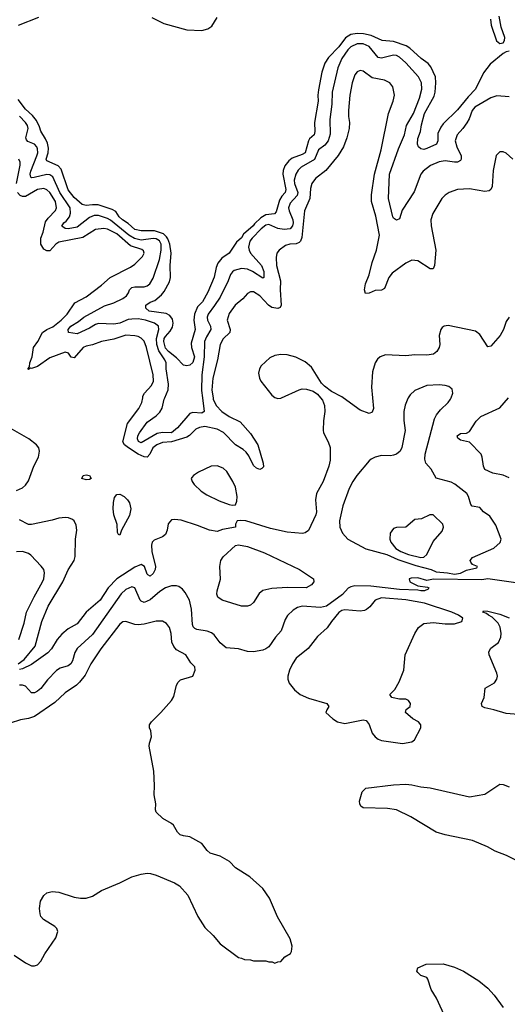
# Model space of a CAD drawing. Header units: inches. Extents: x 2001573 to 2220545, y 644482 to 846830.
# Tile 224 of 256: x 2084332 to 2087538, y 726012 to 732486. Entities that reach past the tile are written whole.
import ezdxf

# ---------------------------------------------------------------- set-up
doc = ezdxf.new("R2010")
doc.units = ezdxf.units.IN
doc.header["$MEASUREMENT"] = 0
doc.layers.add('C0782', color=7, linetype='Continuous')
doc.layers.add('C0783', color=7, linetype='Continuous')

msp = doc.modelspace()

# ---------------------------------------------------------------- linework, layer by layer
at = {"layer": 'C0782', "color": 5}
for points, elevation in [([(2086309.7, 730000), (2086323.4, 729983.4), (2086335.8, 729950), (2086338.9, 729910), (2086328.9, 729848.9), (2086327.7, 729787.7), (2086330.3, 729770), (2086361.1, 729710), (2086373, 729673), (2086374, 729590), (2086364.1, 729550), (2086327.2, 729450), (2086282.8, 729370), (2086276.5, 729330), (2086283, 729250), (2086278.6, 729230), (2086230, 729128.2), (2086210, 729111.8), (2086191.9, 729108.1), (2086090, 729116.6), (2085981, 729141), (2085819, 729190), (2085786.2, 729193.8), (2085762, 729190), (2085751.3, 729170), (2085750, 729149), (2085665.5, 729134.5), (2085630, 729121.2), (2085579.3, 729130), (2085500.8, 729160.8), (2085394.5, 729194.5), (2085350, 729200.5), (2085330, 729196.8), (2085309.1, 729170.9), (2085302.3, 729130), (2085290, 729101.7), (2085270, 729086.8), (2085216.4, 729063.6), (2085203.6, 729050), (2085198.7, 729030), (2085200.5, 728990), (2085224.6, 728890), (2085223.3, 728870), (2085210, 728844.1), (2085190, 728827.9), (2085175.5, 728835.5), (2085170, 728840.5), (2085151.6, 728891.6), (2085130, 728903.6), (2085090, 728887.3), (2084970, 728810.4), (2084914.2, 728750), (2084861.9, 728670), (2084769.4, 728590), (2084710, 728514.4), (2084650, 728480.2), (2084610, 728446.6), (2084578.9, 728410), (2084541, 728350), (2084516.5, 728323.5), (2084410, 728246.9), (2084350, 728218.7), (2084330, 728213.7)], 420), ([(2085603.5, 730000), (2085605.1, 729990), (2085624.9, 729950), (2085660.1, 729910), (2085710, 729876.1), (2085782.7, 729842.7), (2085850, 729764.3), (2085898.7, 729690), (2085934, 729570), (2085934.9, 729545.1), (2085925.1, 729534.9), (2085910, 729529.6), (2085890, 729536.9), (2085870, 729554), (2085838.9, 729618.9), (2085822.1, 729642.1), (2085800.6, 729660.6), (2085750, 729690.3), (2085671.6, 729771.6), (2085630, 729794.1), (2085550, 729811.1), (2085514.6, 729805.4), (2085490, 729793.3), (2085447.9, 729752.1), (2085430, 729740.9), (2085330, 729710.2), (2085270, 729705.1), (2085234.8, 729690), (2085207.5, 729670), (2085187.2, 729630), (2085170.1, 729610), (2085150, 729611), (2085110, 729630), (2085047.7, 729670), (2085021.4, 729690), (2085010.3, 729710), (2085040.9, 729830), (2085116.3, 729930), (2085135.2, 729970), (2085140.8, 730000)], 380), ([(2085533.9, 730000), (2085546, 729910), (2085530, 729899.9), (2085470, 729904.2), (2085450, 729896.3), (2085370, 729802.3), (2085330, 729770.7), (2085270, 729772.4), (2085235.7, 729764.3), (2085130, 729704.7), (2085113.4, 729713.4), (2085107.3, 729730), (2085109.9, 729750), (2085119.8, 729770), (2085170, 729839.1), (2085230, 729882.5), (2085253.9, 729906.1), (2085268, 729932), (2085283, 729990), (2085287.2, 730000)], 360), ([(2086016.8, 730000), (2086030, 729996.1), (2086050, 729998.6), (2086053, 730000)], 420), ([(2086887.4, 730000), (2086884.7, 729995.3), (2086867.5, 729952.5), (2086858.5, 729910), (2086857.3, 729850), (2086866.1, 729786.1), (2086845.7, 729674.3), (2086833.7, 729650), (2086810.2, 729629.8), (2086790, 729623.1), (2086770, 729619.1), (2086710, 729619.7), (2086670.3, 729609.7), (2086643.1, 729596.9), (2086630, 729586.6), (2086548.9, 729490), (2086521.7, 729450), (2086497.4, 729402.6), (2086457.8, 729290), (2086435.3, 729190), (2086436.4, 729150), (2086453.7, 729110), (2086490.3, 729070), (2086607.4, 729007.4), (2086746.3, 728970), (2086817.8, 728937.8), (2086936.4, 728896.4), (2087037.4, 728870), (2087070, 728856.2), (2087146, 728850), (2087190, 728841.1), (2087230, 728846), (2087270, 728867.7), (2087338, 728882), (2087342, 728890), (2087310, 728904), (2087299.5, 728919.5), (2087295.1, 728930), (2087309.5, 728950), (2087450, 729010.3), (2087491.6, 729048.4), (2087498.2, 729070), (2087462, 729162), (2087422.4, 729222.4), (2087382, 729250), (2087357.8, 729277.8), (2087307.3, 729287.3), (2087298.7, 729298.7), (2087283.9, 729350), (2087271.1, 729371.1), (2087192.9, 729432.9), (2087170, 729444.3), (2087070.8, 729470.8), (2087036.9, 729530), (2087003.6, 729570), (2086996.6, 729596.6), (2086998, 729630), (2087059.1, 729860.9), (2087072.5, 729887.5), (2087098.8, 729921.2), (2087149.6, 729970), (2087164.2, 729990), (2087168.3, 730000)], 440), ([(2086651, 730000), (2086657.8, 729930), (2086650, 729904.5), (2086630, 729895.8), (2086570, 729918.4), (2086457.9, 730000)], 420), ([(2087550, 729473.3), (2087510.8, 729490.8), (2087443.6, 729503.6), (2087390, 729527.8), (2087381.8, 729550), (2087374, 729610), (2087367, 729630), (2087290, 729709.4), (2087230, 729721), (2087213.9, 729733.9), (2087208.8, 729750), (2087230, 729766.3), (2087270, 729766.4), (2087290, 729778.7), (2087332.6, 729847.4), (2087363.1, 729876.9), (2087490, 729934.4), (2087546.7, 730000)], 420), ([(2084310, 729390.2), (2084350, 729408.1), (2084370, 729425.7), (2084390, 729453), (2084424.2, 729550), (2084456.8, 729610), (2084462.8, 729650), (2084457.3, 729670), (2084442.9, 729690), (2084391.1, 729730), (2084253.4, 729810)], 420), ([(2084322.9, 728250), (2084361.3, 728278.7), (2084433.2, 728366.8), (2084478.6, 728530), (2084519.1, 728630), (2084614.7, 728790), (2084650.4, 728869.6), (2084689.8, 728930), (2084696.3, 728956.3), (2084698.8, 729070), (2084707.7, 729130), (2084703.6, 729163.6), (2084690.8, 729190.8), (2084679.5, 729199.5), (2084654, 729210), (2084632.2, 729212.2), (2084590, 729208.6), (2084545.1, 729194.9), (2084410, 729166.1), (2084390, 729167.1), (2084330, 729198)], 420), ([(2084325.3, 728410), (2084360.9, 728519.1), (2084377, 728590), (2084427.6, 728692.4), (2084482.8, 728790), (2084490.8, 728810), (2084495.6, 728850), (2084489.7, 728870), (2084473.4, 728893.4), (2084405.8, 728965.8), (2084390, 728976.2), (2084350, 728989.6), (2084310, 728988)], 440), ([(2087826, 728750), (2087410, 728809.3), (2087370, 728803.7), (2087052.4, 728807.6), (2087010, 728799.3), (2086950, 728816), (2086906.9, 728813.1), (2086892, 728810), (2086898, 728790), (2086950, 728763), (2087014.4, 728754.4), (2087022, 728750), (2087018, 728742), (2086994, 728730), (2086970.2, 728729.8), (2086950, 728735.1), (2086830, 728739.3), (2086641, 728761), (2086536.1, 728763.9), (2086510, 728757.5), (2086492.7, 728747.3), (2086454.3, 728705.7), (2086349.3, 728630.7), (2086310, 728622.1), (2086190.2, 728629.8), (2086159.2, 728620.8), (2086130, 728603.5), (2086092.4, 728567.6), (2086077.8, 728542.2), (2086052.3, 728467.7), (2086013.9, 728426.1), (2085970, 728363.5), (2085950, 728348.7), (2085930, 728341.4), (2085868.9, 728328.9), (2085830, 728332.8), (2085770, 728348.4), (2085690, 728356.9), (2085650, 728388), (2085610, 728440.5), (2085593.8, 728453.8), (2085564.9, 728464.9), (2085497, 728477), (2085483.4, 728483.4), (2085473.7, 728493.7), (2085468.6, 728508.6), (2085461.2, 728610), (2085449.2, 728670), (2085420.3, 728720.3), (2085401.9, 728741.9), (2085378.2, 728758.2), (2085362.8, 728762.8), (2085330, 728762.9), (2085290.3, 728750), (2085254, 728726), (2085190, 728670.6), (2085150, 728653.7), (2085130, 728662.2), (2085123.7, 728670), (2085090, 728749.6), (2085070, 728756.2), (2085030, 728738.6), (2084998.3, 728710), (2084810, 728443.7), (2084709, 728351), (2084694.4, 728325.6), (2084679.8, 728270), (2084669, 728251), (2084650, 728237.5), (2084598.7, 728221.3), (2084574.1, 728205.9), (2084514.7, 728145.3), (2084471.7, 728088.3), (2084450, 728070.6), (2084430, 728060.7), (2084410, 728060.9), (2084370, 728104.4), (2084350.4, 728110.4), (2084330, 728110.4)], 440), ([(2087610, 727918.4), (2087530, 727924), (2087450, 727949), (2087390, 727960.5), (2087372.3, 727970), (2087369.6, 727990), (2087385.1, 728030), (2087392.3, 728090), (2087454.9, 728125.1), (2087469.7, 728150.3), (2087473.6, 728170), (2087469.8, 728190), (2087418.6, 728310), (2087416.8, 728330), (2087430, 728353.1), (2087480.9, 728390), (2087494.9, 728425.1), (2087497.4, 728450), (2087492, 728492), (2087477.8, 728517.8), (2087438.3, 728558.3), (2087414, 728570), (2087402.5, 728582.5), (2087377.2, 728590), (2087381.5, 728598.5), (2087410, 728598), (2087490, 728577.3), (2087550, 728554)], 440), ([(2084295.2, 726335.2), (2084370, 726284), (2084410, 726264.9), (2084430, 726264), (2084450, 726270.8), (2084470, 726294.8), (2084497, 726343), (2084569.4, 726450), (2084583.7, 726490), (2084576, 726510), (2084563.9, 726523.9), (2084489.4, 726570), (2084471.8, 726590), (2084466.5, 726606.5), (2084462, 726642), (2084469.7, 726690), (2084490, 726727.7), (2084510, 726746), (2084546.6, 726753.4), (2084590, 726748.9), (2084690, 726715.5), (2084731, 726709), (2084770, 726708.9), (2084810, 726723.7), (2084870, 726759.5), (2084990, 726810.4), (2085069.7, 726850.3), (2085130, 726868.8), (2085170, 726873.7), (2085192.7, 726872.7), (2085230, 726861.7), (2085350, 726810.4), (2085382.8, 726790), (2085437.3, 726730), (2085503.7, 726590), (2085550, 726518), (2085604.5, 726464.5), (2085650, 726410.5), (2085770, 726318.8), (2085790, 726316), (2085810, 726306), (2085850, 726304.7), (2085870, 726298), (2085950, 726298), (2085970, 726291.3), (2085991.1, 726291.1), (2086010, 726282), (2086030, 726292), (2086050, 726294), (2086076.4, 726323.6), (2086112.9, 726347.1), (2086120.2, 726359.8), (2086124.7, 726395.3), (2086110, 726442), (2086026.9, 726586.9), (2085974, 726710), (2085930, 726773), (2085846, 726850), (2085752, 726910), (2085712, 726950), (2085650, 726985.4), (2085585.5, 727005.5), (2085564.1, 727024.1), (2085529.6, 727070), (2085450, 727113.3), (2085410, 727118.7), (2085387.2, 727127.2), (2085370, 727143.7), (2085342.9, 727190), (2085330, 727201.6), (2085273.3, 727233.3), (2085230, 727275.3), (2085225.1, 727290), (2085227, 727330), (2085215.6, 727390), (2085219.3, 727450), (2085214.9, 727545.1), (2085182.8, 727710), (2085185.1, 727730), (2085199.1, 727770), (2085193.3, 727810), (2085185.1, 727830), (2085186.6, 727850), (2085198, 727870), (2085260.7, 727930), (2085330.7, 728009.3), (2085345, 728035), (2085362.8, 728110), (2085374.7, 728130), (2085390, 728145.3), (2085471.1, 728168.9), (2085486.6, 728210), (2085483.7, 728230), (2085456.9, 728256.9), (2085423.6, 728310), (2085363.2, 728343.2), (2085344.7, 728364.7), (2085333, 728393), (2085328.8, 728450), (2085318, 728490), (2085296.8, 728516.8), (2085270.8, 728530.8), (2085230, 728531.9), (2085150, 728510.6), (2085110, 728506.6), (2085089.2, 728509.2), (2085030, 728529.8), (2085010, 728526.6), (2084990, 728510.9), (2084865.5, 728350), (2084800.6, 728250), (2084763.1, 728176.9), (2084726, 728130), (2084705.3, 728110), (2084630, 728060.3), (2084564, 727996), (2084430, 727903.7), (2084390, 727891.4), (2084337.1, 727882.9), (2084270, 727860.4)], 460), ([(2087590, 726961.3), (2087533.2, 726990), (2087458, 727018), (2087407.8, 727047.8), (2087309, 727089), (2087130, 727125.6), (2087070, 727143.7), (2086903.8, 727243.8), (2086810, 727291.4), (2086750, 727299.4), (2086590, 727303), (2086574.9, 727314.9), (2086568, 727330), (2086567.1, 727347.1), (2086583.5, 727410), (2086607.1, 727432.9), (2086790, 727454.9), (2086870, 727459), (2086910, 727455.8), (2086970, 727441.1), (2087030, 727436.3), (2087290, 727376.2), (2087390, 727393.4), (2087490, 727460.4), (2087510, 727458.4), (2087550, 727442.4)], 440), ([(2087147, 725890), (2087072.1, 726052.1), (2087037.6, 726110), (2087016.4, 726176.4), (2087008.4, 726188.4), (2086970, 726202), (2086950, 726222), (2086944, 726230), (2086950, 726252), (2087004.7, 726275.3), (2087117.5, 726277.5), (2087190, 726257.1), (2087250.3, 726230.3), (2087350, 726166), (2087410, 726117.1), (2087452.5, 726072.5), (2087511.9, 725991.9)], 440)]:
    msp.add_lwpolyline(points, dxfattribs=dict(at, elevation=elevation))
for points, elevation in [([(2085630, 729551.9), (2085590, 729549.8), (2085507, 729510), (2085474.9, 729490), (2085463.8, 729476.2), (2085460.2, 729470), (2085465.4, 729450), (2085479.8, 729430), (2085526.2, 729386.2), (2085561.6, 729361.6), (2085643.5, 729323.5), (2085710, 729298.6), (2085730, 729294), (2085750, 729297), (2085759.9, 729320.1), (2085762.3, 729350), (2085751.8, 729411.8), (2085734.6, 729450), (2085695, 729515), (2085670, 729538)], 420), ([(2084770, 729460.3), (2084739.6, 729470), (2084749.6, 729490), (2084770, 729493.1), (2084790, 729488.2), (2084801.7, 729470), (2084790, 729463.7)], 380), ([(2084990, 729096), (2084980.7, 729100.7), (2084974.8, 729114.8), (2084973.5, 729166.5), (2084951.7, 729230), (2084947.4, 729270), (2084948.3, 729311.7), (2084956, 729344), (2084970, 729363.9), (2084990, 729365.3), (2085018.9, 729350), (2085041.2, 729330), (2085054.1, 729310), (2085062.6, 729270), (2085054.8, 729225.2), (2085002.3, 729130)], 380), ([(2087050, 729231), (2087029.3, 729230.7), (2086975.1, 729204.9), (2086930, 729200.7), (2086870, 729149.4), (2086810, 729147), (2086790, 729140.9), (2086767.2, 729110), (2086765.8, 729070), (2086772.8, 729050), (2086805.5, 729010), (2086838, 728990), (2086888.4, 728970), (2086969.8, 728950.2), (2086990, 728952.4), (2087009.7, 728970), (2087050, 729054.8), (2087110, 729122.8), (2087118.4, 729150), (2087115.1, 729170)], 460), ([(2086216, 728750), (2086090, 728752.3), (2085990, 728745.2), (2085930, 728733), (2085907.6, 728712.4), (2085870, 728654), (2085850, 728635.6), (2085830, 728629.7), (2085789.7, 728629.7), (2085662.7, 728670), (2085635.1, 728690), (2085628.8, 728708.8), (2085630.9, 728730), (2085652.9, 728807.1), (2085649.1, 728890), (2085655.7, 728930), (2085670, 728954.7), (2085750.6, 729029.4), (2085770, 729033.4), (2085830, 729021.4), (2085940.9, 728980.9), (2086172.1, 728872.1), (2086263.1, 728810), (2086266, 728790), (2086250.4, 728770)], 420), ([(2086710, 728683.9), (2086668.9, 728670), (2086634.2, 728625.8), (2086612.6, 728607.4), (2086598.4, 728601.6), (2086570, 728597.7), (2086470, 728606.5), (2086450, 728601.1), (2086430, 728588.3), (2086381.9, 728530), (2086353, 728487), (2086290.2, 728430), (2086229.2, 728350.8), (2086150, 728287), (2086124.9, 728250), (2086106.4, 728210), (2086095.5, 728170), (2086095.5, 728150), (2086104.4, 728124.4), (2086121.1, 728101.1), (2086139.9, 728079.9), (2086177.3, 728050), (2086230, 728025.3), (2086351, 727990), (2086364.7, 727970), (2086351.1, 727948.9), (2086346, 727930), (2086390.8, 727890), (2086422.8, 727870), (2086470, 727858), (2086590, 727882), (2086610, 727877.3), (2086630, 727851), (2086650, 727794.8), (2086670, 727770.7), (2086690, 727756.3), (2086710, 727747.7), (2086850, 727727.7), (2086910, 727738), (2086928, 727750), (2086968.7, 727830), (2086969, 727850), (2086954, 727870), (2086917.2, 727890), (2086869.2, 727930), (2086874, 727950), (2086899, 727970), (2086902.7, 727990), (2086889.2, 728010), (2086870, 728018.7), (2086830, 728018.9), (2086787, 728027), (2086779, 728030), (2086765.2, 728050), (2086799.1, 728080.9), (2086828.1, 728131.9), (2086858.5, 728210), (2086867, 728310), (2086929.5, 728450.5), (2086954.5, 728490), (2086990, 728517), (2087050, 728523.3), (2087130, 728513.6), (2087190, 728513.4), (2087238.4, 728530), (2087245.1, 728550), (2087216.9, 728570), (2087173.5, 728590), (2086993.3, 728650), (2086870, 728672.2)], 460)]:
    msp.add_lwpolyline(points, close=True, dxfattribs=dict(at, elevation=elevation))
at = {"layer": 'C0783', "color": 5}
for points, elevation in [([(2084324.4, 732450), (2084457.6, 732502.4)], 340), ([(2085200.1, 732500.1), (2085280.9, 732460.9), (2085430, 732419.8), (2085530, 732415.5), (2085570, 732425.7), (2085595.6, 732444.4), (2085630, 732499.7)], 340), ([(2087427.5, 732490), (2087432.3, 732450), (2087467.3, 732347.3), (2087490, 732328.7), (2087510, 732335), (2087519, 732350), (2087522.5, 732370), (2087497.6, 732437.6), (2087484, 732510)], 340), ([(2087550, 732278.5), (2087530, 732275.2), (2087510, 732264.2), (2087426.4, 732193.6), (2087382.7, 732137.3), (2087329, 732030), (2087280.3, 731979.7), (2087210, 731892.9), (2087117.5, 731802.5), (2087101.2, 731778.8), (2087082.4, 731737.6), (2087081.9, 731690), (2087071.7, 731668.3), (2087010, 731638.9), (2086990, 731633.8), (2086970, 731636.7), (2086953.7, 731650), (2086946.9, 731666.9), (2086950, 731704.9), (2086967.3, 731750), (2086973.9, 731793.9), (2086994.6, 731870), (2087057.3, 731982.7), (2087063.1, 732010), (2087067.9, 732070), (2087065.8, 732110), (2087036.4, 732176.4), (2087018.2, 732198.2), (2086971.4, 732230), (2086898.2, 732298.2), (2086874.2, 732314.2), (2086790, 732342.3), (2086716.2, 732350), (2086642.4, 732382.4), (2086592.8, 732392.8), (2086550, 732396), (2086510, 732388.8), (2086473.8, 732366.2), (2086430, 732308.4), (2086362.5, 732237.5), (2086339.4, 732200.6), (2086318.7, 732141.3), (2086295.9, 732024.1), (2086291.7, 731990), (2086293.8, 731950), (2086270.9, 731810), (2086272.2, 731750), (2086267.8, 731730), (2086237.8, 731702.2), (2086230.8, 731689.2), (2086210, 731611.8), (2086190, 731600.2), (2086123.7, 731576.3), (2086101.1, 731558.9), (2086074.8, 731525.2), (2086064.5, 731495.5), (2086063.1, 731470), (2086081.4, 731370), (2086076.6, 731350), (2086055.1, 731324.9), (2086040.8, 731299.2), (2086017.9, 731222.1), (2086007.7, 731210), (2085950, 731202.8), (2085916.7, 731183.3), (2085876.1, 731143.9), (2085868.1, 731130), (2085804.6, 731075.4), (2085790, 731052.1), (2085757.5, 731022.5), (2085710.2, 730950), (2085661.6, 730918.4), (2085635.5, 730884.5), (2085623.7, 730856.3), (2085610, 730793.6), (2085570, 730694.7), (2085534.8, 730630), (2085501.5, 730598.5), (2085480.4, 730550), (2085478, 730510), (2085486, 730450), (2085460.4, 730359.6), (2085462.3, 730330), (2085480.4, 730270), (2085470, 730232.6), (2085450, 730215), (2085430, 730209.8), (2085410, 730215.6), (2085362.8, 730262.8), (2085310, 730303.6), (2085290, 730326.9), (2085279.9, 730370), (2085283, 730390), (2085290, 730404.1), (2085321.5, 730438.5), (2085335.8, 730464.2), (2085342.1, 730490), (2085336.6, 730516.6), (2085320.3, 730540.3), (2085295.2, 730555.2), (2085183.1, 730570), (2085162.5, 730590), (2085161.4, 730610), (2085190, 730629.3), (2085219.7, 730640.3), (2085263.4, 730676.6), (2085281.9, 730698.1), (2085316.4, 730763.6), (2085323.4, 730790), (2085321.1, 730870), (2085329, 730950), (2085319.3, 731010), (2085305.1, 731045.1), (2085297.9, 731057.9), (2085277.1, 731077.1), (2085217.6, 731097.6), (2085130, 731098.1), (2085090, 731107.7), (2085045.3, 731145.3), (2085007.2, 731170), (2084986.7, 731190), (2084964.7, 731224.7), (2084939.1, 731239.1), (2084847.9, 731267.9), (2084810.5, 731269.5), (2084770, 731263.8), (2084742.7, 731270), (2084690, 731317.8), (2084650, 731367.1), (2084603.9, 731503.9), (2084584.3, 731524.3), (2084510, 731557.4), (2084505.6, 731570), (2084519, 731610), (2084521.1, 731641.1), (2084514.6, 731674.6), (2084502.7, 731702.7), (2084470, 731752.3), (2084462.5, 731782.5), (2084442.8, 731822.8), (2084417, 731857), (2084370, 731898.5), (2084322.5, 731962.5)], 340), ([(2087550, 731978.9), (2087470, 731984.8), (2087430, 731972), (2087325.8, 731910), (2087307.4, 731890), (2087286.4, 731833.6), (2087272.1, 731807.9), (2087245.5, 731770), (2087209.2, 731730), (2087196.2, 731690), (2087206.5, 731650), (2087234.2, 731590), (2087235.6, 731570), (2087230, 731560.7), (2087210, 731549.8), (2087190, 731548.9), (2087130, 731558.2), (2087090, 731552.3), (2087033.5, 731526.5), (2086986, 731490), (2086969.3, 731470), (2086924.9, 731355.1), (2086846.8, 731233.2), (2086830, 731177.2), (2086810, 731167.3), (2086790, 731182), (2086786.4, 731190), (2086758.1, 731310), (2086762.6, 731470), (2086822.3, 731637.7), (2086862, 731730), (2086875.4, 731790), (2086920.5, 731870), (2086959.9, 731970), (2086975.9, 732030), (2086974.3, 732070), (2086954.4, 732110), (2086870, 732203.5), (2086830, 732239), (2086810, 732249.8), (2086790, 732252.5), (2086710, 732233.8), (2086690, 732238.3), (2086630, 732309), (2086590, 732327.8), (2086550, 732327.3), (2086510, 732308), (2086490, 732287.7), (2086451.3, 732230), (2086422.9, 732170), (2086387.3, 732010), (2086384.1, 731930), (2086372.1, 731830), (2086372.9, 731732.9), (2086361.3, 731690), (2086337.7, 731662.3), (2086296.3, 731630), (2086270, 731566.5), (2086182.5, 731517.5), (2086163, 731497), (2086147.4, 731470), (2086137.5, 731430), (2086139.7, 731410), (2086161.5, 731350), (2086156.8, 731330), (2086110, 731279.8), (2086100.6, 731250), (2086102.9, 731230), (2086129.1, 731170), (2086130.5, 731150), (2086125.8, 731130), (2086109.6, 731110.4), (2086070, 731107), (2086030, 731113.3), (2085970, 731140.4), (2085950, 731134.9), (2085918.8, 731110), (2085859.9, 731050), (2085846.3, 731030), (2085837.6, 730990), (2085840.5, 730970), (2085850.6, 730950), (2085922.4, 730870), (2085936.9, 730830), (2085937.6, 730790), (2085930, 730786.2), (2085863.9, 730830), (2085830, 730845.1), (2085789.7, 730850.3), (2085742.3, 730837.7), (2085730.7, 730829.3), (2085718, 730810), (2085703.9, 730770), (2085650, 730662.8), (2085614, 730606), (2085570.8, 730550), (2085564.7, 730530), (2085566.3, 730510), (2085586.9, 730470), (2085588.3, 730450), (2085559.4, 730400.6), (2085548.3, 730370), (2085546.1, 730270), (2085528.7, 730150), (2085527.5, 730047.5), (2085533.9, 730000)], 360), ([(2087575.6, 731570), (2087530, 731609.6), (2087510, 731618), (2087490, 731617.2), (2087465.7, 731594.3), (2087444.9, 731495.1), (2087438.4, 731390), (2087429.4, 731370.6), (2087418, 731362), (2087390, 731356), (2087290, 731375), (2087210, 731369), (2087156.4, 731350), (2087130, 731332.6), (2087108.8, 731311.2), (2087048.7, 731211.3), (2087036.2, 731170), (2087037.8, 731130), (2087068.6, 730970), (2087059, 730870), (2087051.4, 730848.6), (2087030, 730848.7), (2086950, 730899.8), (2086910, 730906), (2086870, 730885.8), (2086780.5, 730819.5), (2086758.7, 730790), (2086730, 730719.7), (2086710, 730708.3), (2086670, 730705.1), (2086630, 730687.4), (2086606.4, 730686.4), (2086599.2, 730710), (2086606, 730750), (2086630.5, 730809.5), (2086648.8, 730890), (2086678, 730970), (2086697.1, 731070), (2086674.1, 731194.1), (2086645.8, 731290), (2086645.6, 731334.4), (2086664.2, 731470), (2086708.9, 731631.1), (2086757.9, 731870), (2086787.7, 731950), (2086795.6, 731990), (2086784.8, 732044.8), (2086765.6, 732070), (2086730, 732088.6), (2086650, 732103.8), (2086590, 732148.3), (2086570, 732152.8), (2086550, 732143), (2086536.6, 732123.4), (2086518, 732070), (2086502, 731990), (2086494.4, 731890), (2086493.8, 731850), (2086500.5, 731810), (2086498.1, 731770), (2086483.5, 731710), (2086460.5, 731650), (2086426.3, 731593.7), (2086344.4, 731495.6), (2086277, 731443), (2086252.1, 731410), (2086244.2, 731375.8), (2086239.6, 731310), (2086203.8, 731230), (2086186.4, 731053.6), (2086177.9, 731030), (2086170, 731021), (2086150, 731012.7), (2086109.2, 731010.8), (2086079.5, 731000.5), (2086037.3, 730970), (2086023.6, 730950), (2086017.6, 730922.4), (2086021.6, 730870), (2086046.6, 730770), (2086045, 730710), (2086051.6, 730610), (2086045.6, 730594.4), (2086030, 730586.2), (2085990, 730593.6), (2085969.1, 730609.1), (2085910, 730669.8), (2085870, 730697.4), (2085850, 730696.8), (2085830, 730686.9), (2085798.5, 730650), (2085749.3, 730610), (2085710, 730554.7), (2085695.9, 730510), (2085715, 730450), (2085712.9, 730430), (2085670, 730388.7), (2085649.5, 730350), (2085631.7, 730250), (2085601.5, 730130), (2085595.6, 730050), (2085603.5, 730000)], 380), ([(2085287.2, 730000), (2085308.4, 730051.6), (2085309.6, 730090), (2085294.1, 730190), (2085294.1, 730230), (2085286.8, 730250), (2085248, 730308), (2085233.7, 730350), (2085231.8, 730390), (2085247.3, 730450), (2085244.1, 730470), (2085218.7, 730490), (2085159.7, 730510), (2085110, 730518.3), (2085070, 730518), (2085046.2, 730513.8), (2084990, 730490.9), (2084950, 730484.5), (2084850, 730489.3), (2084830, 730482.8), (2084790, 730458.5), (2084710, 730420.6), (2084652.3, 730430), (2084649.8, 730449.8), (2084668.4, 730470), (2084718.3, 730501.7), (2084752.7, 730530), (2084890, 730604.1), (2084950, 730623.6), (2085010, 730653.6), (2085033.6, 730670), (2085047.6, 730690), (2085054.8, 730710), (2085070, 730725.8), (2085090, 730730.6), (2085151, 730729), (2085170, 730735.5), (2085188.4, 730750), (2085210, 730786), (2085250.9, 730909.1), (2085261.6, 730970), (2085261.8, 731010), (2085251.5, 731031.5), (2085230, 731044.3), (2085210, 731048.1), (2085130, 731037.2), (2085086.9, 731046.9), (2085050, 731069.9), (2084930, 731168.6), (2084910, 731179.6), (2084850, 731199.4), (2084820.9, 731199.1), (2084790, 731186.6), (2084710, 731122.8), (2084650, 731111.1), (2084630, 731114.2), (2084608.6, 731128.6), (2084621.6, 731150), (2084637.7, 731162.3), (2084658.8, 731190), (2084666.2, 731213.8), (2084663, 731250), (2084596.2, 731350), (2084550, 731453.7), (2084530, 731465.9), (2084510, 731468.3), (2084428.1, 731448.1), (2084410, 731445.7), (2084404.6, 731450), (2084401.6, 731470), (2084405.4, 731490), (2084445.2, 731590), (2084450.5, 731610), (2084450, 731636.3), (2084445.4, 731650), (2084430, 731667.9), (2084386.1, 731686.1), (2084375.8, 731695.8), (2084372.3, 731710), (2084388.6, 731770), (2084383, 731790), (2084370.7, 731810), (2084331.7, 731851.7)], 360), ([(2084312.1, 731410), (2084335.8, 731530), (2084335.4, 731550), (2084326, 731570)], 380), ([(2085140.8, 730000), (2085142.7, 730010), (2085152.8, 730030), (2085198.7, 730081.3), (2085212.9, 730110), (2085210.6, 730150), (2085166.4, 730330), (2085151.4, 730371.4), (2085131.6, 730391.6), (2085110, 730403.5), (2085090, 730408.1), (2085030, 730411.4), (2084950, 730384.5), (2084870, 730371.2), (2084811.6, 730348.4), (2084770, 730340.5), (2084750, 730331), (2084690, 730263.1), (2084670, 730266.6), (2084653.2, 730293.2), (2084630, 730299.4), (2084530, 730263.9), (2084450, 730205.7), (2084410, 730193.7), (2084404.1, 730195.9), (2084390, 730187), (2084386.6, 730190), (2084395.9, 730204.1), (2084398.8, 730230), (2084414.5, 730270), (2084422.7, 730330), (2084451.6, 730370), (2084483.1, 730430), (2084509.7, 730450), (2084550, 730467.3), (2084604.6, 730510), (2084643.9, 730550), (2084695.2, 730624.8), (2084770, 730663.2), (2084870, 730740.8), (2084928, 730792), (2085061.4, 730858.6), (2085090, 730878.8), (2085138.9, 730930), (2085149.8, 730950), (2085145.9, 730965.9), (2085134.3, 730974.3), (2085060, 731000), (2084970, 731077.3), (2084910.2, 731109.8), (2084886.1, 731113.9), (2084830, 731105.7), (2084746.4, 731053.6), (2084590, 731022.4), (2084569.2, 731010.8), (2084530, 730966.9), (2084510, 730967.5), (2084490, 730978), (2084470.5, 731010), (2084470.9, 731050), (2084485.8, 731090), (2084502.5, 731157.5), (2084518.8, 731181.2), (2084567.8, 731232.2), (2084574.1, 731250), (2084568.4, 731290), (2084530, 731349.9), (2084510, 731367.9), (2084490, 731376.2), (2084450, 731370.4), (2084370, 731324.1), (2084350, 731324.1), (2084336.1, 731330), (2084317.2, 731350)], 380), ([(2087550, 730529.3), (2087530, 730501.2), (2087512.8, 730450), (2087492.4, 730410), (2087430, 730340.4), (2087410, 730334.7), (2087356.7, 730416.7), (2087330, 730437.2), (2087150, 730476.3), (2087122.8, 730470), (2087110, 730462), (2087102, 730450), (2087090.3, 730410), (2087095.2, 730350), (2087091.1, 730330), (2087075.1, 730304.9), (2087052.6, 730287.4), (2087010, 730279.9), (2086930, 730282.2), (2086870, 730275.7), (2086738.3, 730281.7), (2086703, 730270), (2086685.4, 730254.6), (2086670.3, 730230), (2086652.8, 730170), (2086644.2, 730070), (2086651, 730000)], 420), ([(2086457.9, 730000), (2086450, 730005.7), (2086382.2, 730042.2), (2086336.3, 730076.3), (2086316.6, 730096.6), (2086250, 730200.9), (2086210, 730236.9), (2086147.6, 730267.6), (2086090, 730282.7), (2086050, 730283.9), (2086010, 730278), (2085977.3, 730262.7), (2085919.5, 730210), (2085908.8, 730190), (2085902.3, 730162.3), (2085908.4, 730130), (2085918.7, 730110), (2085990, 730017.4), (2086010, 730002), (2086016.8, 730000)], 420), ([(2086053, 730000), (2086170, 730052.8), (2086190, 730058.3), (2086216.9, 730056.9), (2086262.8, 730042.8), (2086290, 730024), (2086309.7, 730000)], 420), ([(2087168.3, 730000), (2087180.7, 730030), (2087175.9, 730055.9), (2087153.4, 730073.4), (2087130, 730082), (2087090, 730085.1), (2087010, 730081.6), (2086930, 730047.3), (2086899.6, 730020.4), (2086887.4, 730000)], 440)]:
    msp.add_lwpolyline(points, dxfattribs=dict(at, elevation=elevation))

doc.saveas('drawing.dxf')
